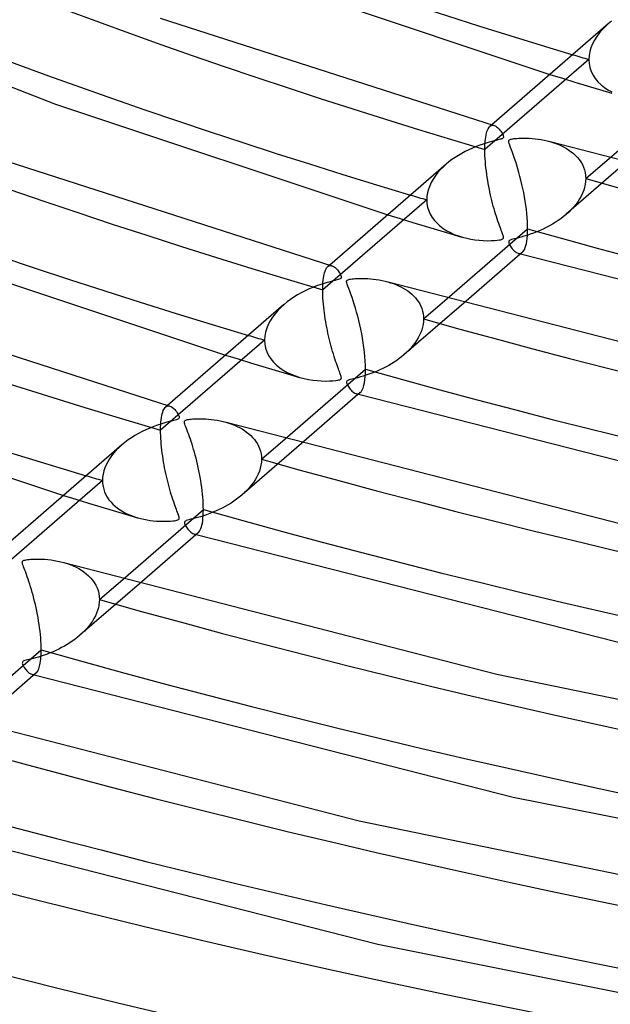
# Model space of a CAD drawing. Header units: millimetres. Extents: x -866 to 866, y -967 to 997.
# Tile 7 of 74: x -250 to -200, y 413 to 498. Entities that reach past the tile are written whole.
import ezdxf

# ---------------------------------------------------------------- set-up
doc = ezdxf.new("R2010")
doc.units = ezdxf.units.MM
doc.layers.add('HIDDEN', color=7, linetype='Continuous')
doc.layers.add('THICK', color=7, linetype='Continuous')

msp = doc.modelspace()

# ---------------------------------------------------------------- linework, layer by layer
at = {"layer": 'HIDDEN'}
for p, q in [((-199.916, 497.282), (-200.195, 497.027)), ((-200.695, 496.48), (-200.913, 496.186)), ((-200.455, 496.76), (-200.695, 496.48)), ((-200.195, 497.027), (-200.455, 496.76)), ((-201.271, 495.562), (-201.405, 495.234)), ((-201.106, 495.88), (-201.271, 495.562)), ((-200.913, 496.186), (-201.106, 495.88)), ((-201.503, 494.899), (-201.564, 494.56)), ((-201.405, 495.234), (-201.503, 494.899)), ((-201.584, 494.223), (-210.507, 486.495)), ((-201.564, 494.56), (-201.584, 494.223)), ((-201.584, 494.223), (-201.561, 493.868)), ((-201.561, 493.868), (-201.492, 493.524)), ((-204.927, 492.942), (-203.853, 492.612)), ((-201.492, 493.524), (-201.378, 493.192)), ((-201.378, 493.192), (-201.222, 492.877)), ((-203.853, 492.612), (-202.783, 492.286)), ((-202.783, 492.286), (-201.719, 491.964)), ((-201.222, 492.877), (-201.028, 492.582)), ((-201.028, 492.582), (-200.8, 492.307)), ((-200.8, 492.307), (-200.54, 492.056)), ((-201.719, 491.964), (-200.662, 491.647)), ((-200.662, 491.647), (-199.615, 491.335)), ((-200.54, 492.056), (-200.254, 491.826)), ((-200.254, 491.826), (-199.943, 491.62)), ((-199.943, 491.62), (-199.612, 491.435)), ((-210.405, 487.739), (-210.369, 487.896)), ((-210.369, 487.896), (-210.329, 488.036)), ((-210.329, 488.036), (-210.283, 488.16)), ((-210.283, 488.16), (-210.234, 488.267)), ((-210.234, 488.267), (-210.18, 488.359)), ((-210.18, 488.359), (-210.123, 488.434)), ((-210.123, 488.434), (-210.063, 488.494)), ((-209.912, 488.625), (-210.069, 488.489)), ((-210.063, 488.494), (-210.008, 488.534)), ((-210.008, 488.534), (-209.951, 488.562)), ((-209.951, 488.562), (-209.891, 488.578)), ((-209.891, 488.578), (-209.83, 488.584)), ((-209.83, 488.584), (-209.768, 488.579)), ((-209.768, 488.579), (-209.704, 488.564)), ((-210.496, 486.96), (-210.482, 487.175)), ((-210.482, 487.175), (-210.462, 487.378)), ((-210.462, 487.378), (-210.436, 487.566)), ((-210.436, 487.566), (-210.405, 487.739)), ((-204.927, 487.185), (-204.668, 487.107)), ((-204.668, 487.107), (-204.417, 487.02)), ((-204.417, 487.02), (-204.173, 486.924)), ((-210.507, 486.495), (-210.505, 486.733)), ((-210.505, 486.243), (-210.507, 486.495)), ((-210.505, 486.733), (-210.496, 486.96)), ((-210.496, 485.984), (-210.505, 486.243)), ((-204.173, 486.924), (-203.938, 486.82)), ((-203.938, 486.82), (-203.712, 486.706)), ((-203.712, 486.706), (-203.496, 486.584)), ((-203.496, 486.584), (-203.289, 486.452)), ((-203.289, 486.452), (-203.091, 486.309)), ((-203.091, 486.309), (-202.901, 486.156)), ((-202.901, 486.156), (-202.723, 485.991)), ((-210.482, 485.719), (-210.496, 485.984)), ((-210.463, 485.452), (-210.482, 485.719)), ((-210.439, 485.182), (-210.463, 485.452)), ((-198.398, 485.367), (-203.522, 480.93)), ((-202.723, 485.991), (-202.556, 485.814)), ((-202.556, 485.814), (-202.403, 485.625)), ((-202.403, 485.625), (-202.265, 485.424)), ((-202.265, 485.424), (-202.143, 485.212)), ((-201.847, 483.995), (-199.815, 485.755)), ((-214.566, 484.483), (-214.769, 484.219)), ((-214.341, 484.74), (-214.566, 484.483)), ((-214.095, 484.99), (-214.341, 484.74)), ((-213.831, 485.231), (-214.095, 484.99)), ((-210.411, 484.911), (-210.439, 485.182)), ((-210.379, 484.64), (-210.411, 484.911)), ((-210.343, 484.371), (-210.379, 484.64)), ((-202.143, 485.212), (-202.041, 484.989)), ((-202.041, 484.989), (-201.958, 484.755)), ((-201.958, 484.755), (-201.897, 484.51)), ((-201.897, 484.51), (-201.86, 484.256)), ((-215.107, 483.671), (-215.242, 483.384)), ((-214.95, 483.949), (-215.107, 483.671)), ((-214.769, 484.219), (-214.95, 483.949)), ((-210.304, 484.103), (-210.343, 484.371)), ((-210.262, 483.84), (-210.304, 484.103)), ((-210.218, 483.58), (-210.262, 483.84)), ((-201.858, 483.75), (-201.891, 483.502)), ((-201.86, 484.256), (-201.847, 483.995)), ((-201.847, 483.995), (-201.858, 483.75)), ((-215.432, 482.784), (-215.481, 482.478)), ((-215.351, 483.088), (-215.432, 482.784)), ((-215.242, 483.384), (-215.351, 483.088)), ((-210.171, 483.324), (-210.218, 483.58)), ((-210.121, 483.073), (-210.171, 483.324)), ((-210.07, 482.827), (-210.121, 483.073)), ((-210.017, 482.583), (-210.07, 482.827)), ((-202.022, 483), (-202.12, 482.749)), ((-201.945, 483.252), (-202.022, 483)), ((-201.891, 483.502), (-201.945, 483.252)), ((-215.498, 482.173), (-224.421, 474.446)), ((-215.481, 482.478), (-215.498, 482.173)), ((-215.498, 482.173), (-215.479, 481.855)), ((-209.962, 482.342), (-210.017, 482.583)), ((-209.904, 482.104), (-209.962, 482.342)), ((-209.845, 481.868), (-209.904, 482.104)), ((-202.531, 482.017), (-202.704, 481.782)), ((-202.375, 482.257), (-202.531, 482.017)), ((-202.238, 482.501), (-202.375, 482.257)), ((-202.12, 482.749), (-202.238, 482.501)), ((-215.479, 481.855), (-215.423, 481.544)), ((-215.423, 481.544), (-215.33, 481.241)), ((-215.33, 481.241), (-215.201, 480.947)), ((-209.784, 481.636), (-209.845, 481.868)), ((-209.721, 481.407), (-209.784, 481.636)), ((-209.656, 481.182), (-209.721, 481.407)), ((-209.59, 480.961), (-209.656, 481.182)), ((-203.315, 481.117), (-203.545, 480.911)), ((-203.097, 481.332), (-203.315, 481.117)), ((-202.893, 481.554), (-203.097, 481.332)), ((-202.704, 481.782), (-202.893, 481.554)), ((-218.844, 480.89), (-217.769, 480.56)), ((-217.769, 480.56), (-216.698, 480.235)), ((-216.698, 480.235), (-215.633, 479.914)), ((-215.201, 480.947), (-215.036, 480.667)), ((-215.036, 480.667), (-214.84, 480.403)), ((-214.84, 480.403), (-214.615, 480.157)), ((-209.522, 480.744), (-209.59, 480.961)), ((-209.454, 480.533), (-209.522, 480.744)), ((-209.387, 480.334), (-209.454, 480.533)), ((-209.323, 480.149), (-209.387, 480.334)), ((-204.467, 480.231), (-204.716, 480.079)), ((-204.225, 480.391), (-204.467, 480.231)), ((-203.99, 480.557), (-204.225, 480.391)), ((-203.763, 480.731), (-203.99, 480.557)), ((-203.545, 480.911), (-203.763, 480.731)), ((-215.633, 479.914), (-214.576, 479.597)), ((-214.615, 480.157), (-214.362, 479.928)), ((-214.576, 479.597), (-213.527, 479.286)), ((-214.362, 479.928), (-214.084, 479.718)), ((-214.084, 479.718), (-213.784, 479.527)), ((-213.784, 479.527), (-213.465, 479.356)), ((-209.262, 479.979), (-209.323, 480.149)), ((-209.205, 479.823), (-209.262, 479.979)), ((-209.151, 479.681), (-209.205, 479.823)), ((-209.102, 479.552), (-209.151, 479.681)), ((-209.058, 479.437), (-209.102, 479.552)), ((-209.02, 479.335), (-209.058, 479.437)), ((-206.047, 479.427), (-206.325, 479.318)), ((-205.771, 479.542), (-206.047, 479.427)), ((-205.5, 479.666), (-205.771, 479.542)), ((-205.233, 479.796), (-205.5, 479.666)), ((-204.972, 479.934), (-205.233, 479.796)), ((-204.716, 480.079), (-204.972, 479.934)), ((-213.527, 479.286), (-212.489, 478.98)), ((-213.465, 479.356), (-213.128, 479.204)), ((-213.128, 479.204), (-212.776, 479.072)), ((-212.776, 479.072), (-212.414, 478.959)), ((-212.414, 478.959), (-212.065, 478.87)), ((-212.065, 478.87), (-211.713, 478.799)), ((-211.713, 478.799), (-211.359, 478.743)), ((-211.359, 478.743), (-211.006, 478.703)), ((-211.006, 478.703), (-210.655, 478.678)), ((-210.655, 478.678), (-210.308, 478.667)), ((-210.308, 478.667), (-209.979, 478.669)), ((-209.979, 478.669), (-209.686, 478.683)), ((-209.686, 478.683), (-209.438, 478.704)), ((-209.438, 478.704), (-209.258, 478.729)), ((-209.258, 478.729), (-209.142, 478.752)), ((-209.142, 478.752), (-209.068, 478.773)), ((-209.068, 478.773), (-209.013, 478.795)), ((-208.987, 479.246), (-209.02, 479.335)), ((-209.013, 478.795), (-208.971, 478.821)), ((-208.96, 479.169), (-208.987, 479.246)), ((-208.971, 478.821), (-208.941, 478.849)), ((-208.938, 479.099), (-208.96, 479.169)), ((-208.941, 478.849), (-208.922, 478.883)), ((-208.921, 479.033), (-208.938, 479.099)), ((-208.922, 478.883), (-208.912, 478.924)), ((-208.912, 478.974), (-208.921, 479.033)), ((-208.912, 478.924), (-208.912, 478.974)), ((-208.46, 478.596), (-208.464, 478.556)), ((-208.464, 478.556), (-208.458, 478.508)), ((-208.447, 478.631), (-208.46, 478.596)), ((-208.425, 478.661), (-208.447, 478.631)), ((-208.392, 478.688), (-208.425, 478.661)), ((-208.347, 478.713), (-208.392, 478.688)), ((-208.29, 478.737), (-208.347, 478.713)), ((-208.216, 478.762), (-208.29, 478.737)), ((-208.116, 478.791), (-208.216, 478.762)), ((-207.984, 478.825), (-208.116, 478.791)), ((-207.817, 478.867), (-207.984, 478.825)), ((-207.62, 478.917), (-207.817, 478.867)), ((-207.397, 478.976), (-207.62, 478.917)), ((-207.152, 479.045), (-207.397, 478.976)), ((-206.886, 479.126), (-207.152, 479.045)), ((-206.608, 479.218), (-206.886, 479.126)), ((-206.325, 479.318), (-206.608, 479.218)), ((-208.458, 478.508), (-208.442, 478.453)), ((-208.442, 478.453), (-208.417, 478.389)), ((-208.417, 478.389), (-208.383, 478.318)), ((-208.383, 478.318), (-208.338, 478.237)), ((-208.338, 478.237), (-208.284, 478.151)), ((-208.284, 478.151), (-208.222, 478.061)), ((-208.222, 478.061), (-208.153, 477.971)), ((-208.153, 477.971), (-208.077, 477.883)), ((-208.077, 477.883), (-207.996, 477.8)), ((-207.996, 477.8), (-207.911, 477.725)), ((-207.911, 477.725), (-207.826, 477.664)), ((-207.826, 477.664), (-207.743, 477.618)), ((-207.743, 477.618), (-207.661, 477.586)), ((-207.661, 477.586), (-207.595, 477.572)), ((-207.657, 477.585), (-207.623, 477.575)), ((-207.623, 477.575), (-207.589, 477.566)), ((-207.595, 477.572), (-207.53, 477.568)), ((-207.589, 477.566), (-207.554, 477.556)), ((-207.554, 477.556), (-207.52, 477.546)), ((-207.53, 477.568), (-207.467, 477.576)), ((-207.52, 477.546), (-207.486, 477.537)), ((-207.486, 477.537), (-207.452, 477.527)), ((-207.467, 477.576), (-207.406, 477.595)), ((-207.406, 477.595), (-207.347, 477.625)), ((-207.347, 477.625), (-207.29, 477.667)), ((-224.263, 475.917), (-224.224, 476.04)), ((-224.224, 476.04), (-224.18, 476.148)), ((-224.18, 476.148), (-224.134, 476.243)), ((-224.134, 476.243), (-224.084, 476.324)), ((-224.084, 476.324), (-224.031, 476.391)), ((-224.031, 476.391), (-223.976, 476.445)), ((-223.825, 476.576), (-223.982, 476.44)), ((-223.976, 476.445), (-223.921, 476.485)), ((-223.921, 476.485), (-223.864, 476.513)), ((-223.864, 476.513), (-223.805, 476.529)), ((-223.805, 476.529), (-223.744, 476.535)), ((-223.744, 476.535), (-223.682, 476.53)), ((-223.682, 476.53), (-223.618, 476.515)), ((-224.398, 475.09), (-224.38, 475.282)), ((-224.38, 475.282), (-224.358, 475.462)), ((-224.358, 475.462), (-224.331, 475.628)), ((-224.331, 475.628), (-224.299, 475.78)), ((-224.299, 475.78), (-224.263, 475.917)), ((-224.421, 474.446), (-224.418, 474.671)), ((-224.418, 474.212), (-224.421, 474.446)), ((-224.418, 474.671), (-224.411, 474.886)), ((-224.411, 474.886), (-224.398, 475.09)), ((-218.83, 475.133), (-218.592, 475.061)), ((-218.592, 475.061), (-218.36, 474.982)), ((-218.36, 474.982), (-218.135, 474.896)), ((-218.135, 474.896), (-217.918, 474.802)), ((-217.918, 474.802), (-217.709, 474.7)), ((-217.709, 474.7), (-217.507, 474.592)), ((-217.507, 474.592), (-217.315, 474.476)), ((-217.315, 474.476), (-217.129, 474.352)), ((-217.129, 474.352), (-216.952, 474.22)), ((-224.411, 473.972), (-224.418, 474.212)), ((-224.399, 473.726), (-224.411, 473.972)), ((-224.382, 473.477), (-224.399, 473.726)), ((-224.361, 473.224), (-224.382, 473.477)), ((-216.952, 474.22), (-216.782, 474.079)), ((-216.782, 474.079), (-216.623, 473.928)), ((-216.623, 473.928), (-216.473, 473.768)), ((-216.473, 473.768), (-216.334, 473.599)), ((-216.334, 473.599), (-216.207, 473.42)), ((-215.761, 471.946), (-213.73, 473.704)), ((-228.276, 472.667), (-228.515, 472.39)), ((-228.019, 472.931), (-228.276, 472.667)), ((-227.742, 473.184), (-228.019, 472.931)), ((-224.336, 472.97), (-224.361, 473.224)), ((-224.307, 472.714), (-224.336, 472.97)), ((-224.275, 472.459), (-224.307, 472.714)), ((-212.315, 473.315), (-217.435, 468.881)), ((-216.207, 473.42), (-216.094, 473.233)), ((-216.094, 473.233), (-215.996, 473.037)), ((-215.996, 473.037), (-215.913, 472.833)), ((-215.913, 472.833), (-215.848, 472.621)), ((-215.848, 472.621), (-215.8, 472.402)), ((-228.926, 471.793), (-229.092, 471.475)), ((-228.732, 472.098), (-228.926, 471.793)), ((-228.515, 472.39), (-228.732, 472.098)), ((-224.24, 472.204), (-224.275, 472.459)), ((-224.202, 471.952), (-224.24, 472.204)), ((-224.161, 471.703), (-224.202, 471.952)), ((-215.8, 472.402), (-215.771, 472.176)), ((-215.771, 472.176), (-215.761, 471.946)), ((-215.761, 471.946), (-215.77, 471.714)), ((-229.228, 471.147), (-229.328, 470.809)), ((-229.092, 471.475), (-229.228, 471.147)), ((-224.117, 471.457), (-224.161, 471.703)), ((-224.072, 471.214), (-224.117, 471.457)), ((-224.025, 470.975), (-224.072, 471.214)), ((-223.975, 470.739), (-224.025, 470.975)), ((-215.916, 471.01), (-216.002, 470.775)), ((-215.848, 471.246), (-215.916, 471.01)), ((-215.799, 471.481), (-215.848, 471.246)), ((-215.77, 471.714), (-215.799, 471.481)), ((-229.411, 470.124), (-238.334, 462.396)), ((-229.39, 470.466), (-229.411, 470.124)), ((-229.411, 470.124), (-229.389, 469.777)), ((-229.328, 470.809), (-229.39, 470.466)), ((-223.924, 470.505), (-223.975, 470.739)), ((-223.87, 470.273), (-223.924, 470.505)), ((-223.815, 470.044), (-223.87, 470.273)), ((-216.363, 470.09), (-216.514, 469.87)), ((-216.226, 470.314), (-216.363, 470.09)), ((-216.106, 470.543), (-216.226, 470.314)), ((-216.002, 470.775), (-216.106, 470.543)), ((-229.389, 469.777), (-229.323, 469.44)), ((-229.323, 469.44), (-229.214, 469.114)), ((-223.757, 469.817), (-223.815, 470.044)), ((-223.698, 469.592), (-223.757, 469.817)), ((-223.637, 469.37), (-223.698, 469.592)), ((-223.574, 469.152), (-223.637, 469.37)), ((-217.046, 469.246), (-217.247, 469.05)), ((-216.857, 469.448), (-217.046, 469.246)), ((-216.679, 469.656), (-216.857, 469.448)), ((-216.514, 469.87), (-216.679, 469.656)), ((-232.761, 468.838), (-231.684, 468.509)), ((-231.684, 468.509), (-230.613, 468.185)), ((-229.214, 469.114), (-229.063, 468.802)), ((-229.063, 468.802), (-228.874, 468.509)), ((-228.874, 468.509), (-228.65, 468.235)), ((-223.51, 468.937), (-223.574, 469.152)), ((-223.445, 468.725), (-223.51, 468.937)), ((-223.378, 468.519), (-223.445, 468.725)), ((-223.313, 468.323), (-223.378, 468.519)), ((-217.863, 468.538), (-218.075, 468.385)), ((-217.657, 468.697), (-217.863, 468.538)), ((-217.457, 468.862), (-217.657, 468.697)), ((-217.247, 469.05), (-217.457, 468.862)), ((-230.613, 468.185), (-229.548, 467.864)), ((-229.548, 467.864), (-228.49, 467.548)), ((-228.65, 468.235), (-228.395, 467.983)), ((-228.49, 467.548), (-227.441, 467.237)), ((-228.395, 467.983), (-228.112, 467.752)), ((-228.112, 467.752), (-227.804, 467.543)), ((-223.249, 468.14), (-223.313, 468.323)), ((-223.189, 467.971), (-223.249, 468.14)), ((-223.132, 467.815), (-223.189, 467.971)), ((-223.079, 467.673), (-223.132, 467.815)), ((-223.03, 467.543), (-223.079, 467.673)), ((-219.459, 467.595), (-219.704, 467.485)), ((-219.218, 467.711), (-219.459, 467.595)), ((-218.98, 467.834), (-219.218, 467.711)), ((-218.746, 467.963), (-218.98, 467.834)), ((-218.517, 468.097), (-218.746, 467.963)), ((-218.293, 468.238), (-218.517, 468.097)), ((-218.075, 468.385), (-218.293, 468.238)), ((-227.804, 467.543), (-227.474, 467.356)), ((-227.474, 467.356), (-227.125, 467.191)), ((-227.441, 467.237), (-226.402, 466.931)), ((-227.125, 467.191), (-226.761, 467.048)), ((-226.761, 467.048), (-226.385, 466.927)), ((-226.385, 466.927), (-226.019, 466.831)), ((-226.019, 466.831), (-225.65, 466.754)), ((-225.65, 466.754), (-225.279, 466.695)), ((-223.139, 466.686), (-223.032, 466.709)), ((-223.032, 466.709), (-222.963, 466.731)), ((-222.985, 467.426), (-223.03, 467.543)), ((-222.945, 467.321), (-222.985, 467.426)), ((-222.963, 466.731), (-222.91, 466.755)), ((-222.911, 467.229), (-222.945, 467.321)), ((-222.883, 467.15), (-222.911, 467.229)), ((-222.91, 466.755), (-222.871, 466.782)), ((-222.859, 467.078), (-222.883, 467.15)), ((-222.871, 466.782), (-222.845, 466.813)), ((-222.84, 467.01), (-222.859, 467.078)), ((-222.845, 466.813), (-222.829, 466.85)), ((-222.827, 466.949), (-222.84, 467.01)), ((-222.829, 466.85), (-222.824, 466.895)), ((-222.824, 466.895), (-222.827, 466.949)), ((-222.142, 466.709), (-222.219, 466.682)), ((-222.043, 466.738), (-222.142, 466.709)), ((-221.917, 466.771), (-222.043, 466.738)), ((-221.767, 466.809), (-221.917, 466.771)), ((-221.592, 466.853), (-221.767, 466.809)), ((-221.397, 466.904), (-221.592, 466.853)), ((-221.183, 466.962), (-221.397, 466.904)), ((-220.952, 467.03), (-221.183, 466.962)), ((-220.708, 467.106), (-220.952, 467.03)), ((-220.455, 467.191), (-220.708, 467.106)), ((-220.203, 467.283), (-220.455, 467.191)), ((-219.952, 467.381), (-220.203, 467.283)), ((-219.704, 467.485), (-219.952, 467.381)), ((-225.279, 466.695), (-224.909, 466.654)), ((-224.909, 466.654), (-224.543, 466.628)), ((-224.543, 466.628), (-224.182, 466.618)), ((-224.182, 466.618), (-223.844, 466.622)), ((-223.844, 466.622), (-223.55, 466.637)), ((-223.55, 466.637), (-223.308, 466.661)), ((-223.308, 466.661), (-223.139, 466.686)), ((-222.37, 466.559), (-222.377, 466.516)), ((-222.377, 466.516), (-222.371, 466.464)), ((-222.371, 466.464), (-222.354, 466.402)), ((-222.352, 466.595), (-222.37, 466.559)), ((-222.354, 466.402), (-222.326, 466.332)), ((-222.321, 466.627), (-222.352, 466.595)), ((-222.326, 466.332), (-222.289, 466.257)), ((-222.278, 466.655), (-222.321, 466.627)), ((-222.289, 466.257), (-222.245, 466.179)), ((-222.219, 466.682), (-222.278, 466.655)), ((-222.245, 466.179), (-222.193, 466.097)), ((-222.193, 466.097), (-222.134, 466.012)), ((-222.134, 466.012), (-222.068, 465.925)), ((-222.068, 465.925), (-221.995, 465.839)), ((-221.995, 465.839), (-221.917, 465.758)), ((-221.917, 465.758), (-221.834, 465.685)), ((-221.834, 465.685), (-221.747, 465.621)), ((-221.747, 465.621), (-221.658, 465.57)), ((-221.658, 465.57), (-221.57, 465.536)), ((-221.57, 465.536), (-221.504, 465.523)), ((-221.569, 465.536), (-221.535, 465.527)), ((-221.535, 465.527), (-221.501, 465.517)), ((-221.504, 465.523), (-221.44, 465.52)), ((-221.501, 465.517), (-221.467, 465.507)), ((-221.467, 465.507), (-221.433, 465.497)), ((-221.44, 465.52), (-221.377, 465.528)), ((-221.433, 465.497), (-221.399, 465.488)), ((-221.399, 465.488), (-221.365, 465.478)), ((-221.377, 465.528), (-221.317, 465.547)), ((-221.317, 465.547), (-221.259, 465.576)), ((-221.259, 465.576), (-221.204, 465.617)), ((-238.105, 464.072), (-238.056, 464.177)), ((-238.056, 464.177), (-238.003, 464.266)), ((-238.003, 464.266), (-237.947, 464.339)), ((-237.947, 464.339), (-237.889, 464.397)), ((-237.738, 464.527), (-237.895, 464.391)), ((-237.889, 464.397), (-237.833, 464.436)), ((-237.833, 464.436), (-237.775, 464.464)), ((-237.775, 464.464), (-237.716, 464.481)), ((-237.716, 464.481), (-237.655, 464.486)), ((-237.655, 464.486), (-237.592, 464.481)), ((-237.592, 464.481), (-237.528, 464.466)), ((-238.286, 463.298), (-238.26, 463.487)), ((-238.26, 463.487), (-238.228, 463.658)), ((-238.228, 463.658), (-238.192, 463.813)), ((-238.192, 463.813), (-238.151, 463.951)), ((-238.151, 463.951), (-238.105, 464.072)), ((-238.334, 462.396), (-238.331, 462.642)), ((-238.331, 462.642), (-238.322, 462.874)), ((-238.322, 462.874), (-238.307, 463.093)), ((-238.307, 463.093), (-238.286, 463.298)), ((-232.729, 463.08), (-232.476, 463.004)), ((-232.476, 463.004), (-232.232, 462.918)), ((-232.232, 462.918), (-231.996, 462.825)), ((-231.996, 462.825), (-231.768, 462.724)), ((-231.768, 462.724), (-231.55, 462.614)), ((-231.55, 462.614), (-231.341, 462.497)), ((-231.341, 462.497), (-231.141, 462.371)), ((-238.332, 462.165), (-238.334, 462.396)), ((-238.325, 461.927), (-238.332, 462.165)), ((-238.313, 461.684), (-238.325, 461.927)), ((-238.296, 461.436), (-238.313, 461.684)), ((-231.141, 462.371), (-230.951, 462.237)), ((-230.951, 462.237), (-230.769, 462.093)), ((-230.769, 462.093), (-230.597, 461.939)), ((-230.597, 461.939), (-230.436, 461.775)), ((-230.436, 461.775), (-230.287, 461.601)), ((-229.674, 459.896), (-227.645, 461.653)), ((-241.901, 460.912), (-242.134, 460.678)), ((-241.649, 461.14), (-241.901, 460.912)), ((-238.275, 461.185), (-238.296, 461.436)), ((-238.251, 460.931), (-238.275, 461.185)), ((-238.222, 460.675), (-238.251, 460.931)), ((-226.231, 461.264), (-231.348, 456.832)), ((-230.287, 461.601), (-230.151, 461.418)), ((-230.151, 461.418), (-230.03, 461.224)), ((-230.03, 461.224), (-229.925, 461.022)), ((-229.925, 461.022), (-229.837, 460.811)), ((-229.837, 460.811), (-229.767, 460.593)), ((-242.717, 459.943), (-242.871, 459.689)), ((-242.543, 460.192), (-242.717, 459.943)), ((-242.348, 460.438), (-242.543, 460.192)), ((-242.134, 460.678), (-242.348, 460.438)), ((-238.19, 460.42), (-238.222, 460.675)), ((-238.154, 460.165), (-238.19, 460.42)), ((-238.116, 459.912), (-238.154, 460.165)), ((-229.767, 460.593), (-229.716, 460.367)), ((-229.716, 460.367), (-229.685, 460.134)), ((-229.685, 460.134), (-229.674, 459.896)), ((-243.116, 459.166), (-243.206, 458.895)), ((-243.004, 459.43), (-243.116, 459.166)), ((-242.871, 459.689), (-243.004, 459.43)), ((-238.075, 459.661), (-238.116, 459.912)), ((-238.031, 459.413), (-238.075, 459.661)), ((-237.986, 459.168), (-238.031, 459.413)), ((-237.938, 458.927), (-237.986, 459.168)), ((-229.777, 459.134), (-229.857, 458.878)), ((-229.72, 459.389), (-229.777, 459.134)), ((-229.686, 459.644), (-229.72, 459.389)), ((-229.674, 459.896), (-229.686, 459.644)), ((-243.311, 458.348), (-243.325, 458.075)), ((-243.271, 458.621), (-243.311, 458.348)), ((-243.206, 458.895), (-243.271, 458.621)), ((-237.888, 458.689), (-237.938, 458.927)), ((-237.836, 458.452), (-237.888, 458.689)), ((-237.781, 458.217), (-237.836, 458.452)), ((-230.079, 458.376), (-230.218, 458.132)), ((-229.958, 458.624), (-230.079, 458.376)), ((-229.857, 458.878), (-229.958, 458.624)), ((-243.325, 458.075), (-252.248, 450.347)), ((-243.325, 458.075), (-243.313, 457.819)), ((-243.313, 457.819), (-243.277, 457.569)), ((-243.277, 457.569), (-243.218, 457.325)), ((-237.725, 457.984), (-237.781, 458.217)), ((-237.666, 457.754), (-237.725, 457.984)), ((-237.606, 457.526), (-237.666, 457.754)), ((-237.544, 457.3), (-237.606, 457.526)), ((-230.735, 457.437), (-230.936, 457.22)), ((-230.548, 457.662), (-230.735, 457.437)), ((-230.375, 457.894), (-230.548, 457.662)), ((-230.218, 458.132), (-230.375, 457.894)), ((-246.677, 456.786), (-245.6, 456.458)), ((-243.218, 457.325), (-243.136, 457.087)), ((-243.136, 457.087), (-243.032, 456.857)), ((-243.032, 456.857), (-242.907, 456.637)), ((-242.907, 456.637), (-242.764, 456.428)), ((-237.48, 457.078), (-237.544, 457.3)), ((-237.414, 456.859), (-237.48, 457.078)), ((-237.347, 456.644), (-237.414, 456.859)), ((-237.279, 456.434), (-237.347, 456.644)), ((-231.592, 456.63), (-231.818, 456.458)), ((-231.373, 456.811), (-231.592, 456.63)), ((-231.149, 457.012), (-231.373, 456.811)), ((-230.936, 457.22), (-231.149, 457.012)), ((-245.6, 456.458), (-244.528, 456.134)), ((-244.528, 456.134), (-243.463, 455.814)), ((-243.463, 455.814), (-242.404, 455.499)), ((-242.764, 456.428), (-242.602, 456.229)), ((-242.602, 456.229), (-242.424, 456.042)), ((-242.424, 456.042), (-242.231, 455.866)), ((-242.231, 455.866), (-242.025, 455.702)), ((-237.212, 456.237), (-237.279, 456.434)), ((-237.149, 456.054), (-237.212, 456.237)), ((-237.088, 455.884), (-237.149, 456.054)), ((-237.03, 455.728), (-237.088, 455.884)), ((-236.977, 455.585), (-237.03, 455.728)), ((-232.789, 455.841), (-233.046, 455.706)), ((-232.537, 455.984), (-232.789, 455.841)), ((-232.291, 456.135), (-232.537, 455.984)), ((-232.051, 456.292), (-232.291, 456.135)), ((-231.818, 456.458), (-232.051, 456.292)), ((-242.404, 455.499), (-241.354, 455.188)), ((-242.025, 455.702), (-241.805, 455.55)), ((-241.805, 455.55), (-241.575, 455.409)), ((-241.575, 455.409), (-241.334, 455.28)), ((-241.354, 455.188), (-240.314, 454.882)), ((-241.334, 455.28), (-241.085, 455.162)), ((-241.085, 455.162), (-240.827, 455.056)), ((-240.827, 455.056), (-240.562, 454.96)), ((-240.562, 454.96), (-240.293, 454.876)), ((-240.293, 454.876), (-240.029, 454.805)), ((-236.928, 455.456), (-236.977, 455.585)), ((-236.884, 455.34), (-236.928, 455.456)), ((-236.845, 455.238), (-236.884, 455.34)), ((-236.812, 455.148), (-236.845, 455.238)), ((-236.785, 455.07), (-236.812, 455.148)), ((-236.762, 454.998), (-236.785, 455.07)), ((-236.745, 454.931), (-236.762, 454.998)), ((-236.737, 454.871), (-236.745, 454.931)), ((-236.738, 454.82), (-236.737, 454.871)), ((-235.161, 454.896), (-235.384, 454.836)), ((-234.918, 454.965), (-235.161, 454.896)), ((-234.657, 455.046), (-234.918, 454.965)), ((-234.383, 455.137), (-234.657, 455.046)), ((-234.11, 455.236), (-234.383, 455.137)), ((-233.84, 455.343), (-234.11, 455.236)), ((-233.572, 455.456), (-233.84, 455.343)), ((-233.307, 455.577), (-233.572, 455.456)), ((-233.046, 455.706), (-233.307, 455.577)), ((-240.029, 454.805), (-239.762, 454.744)), ((-239.762, 454.744), (-239.495, 454.693)), ((-239.495, 454.693), (-239.227, 454.651)), ((-239.227, 454.651), (-238.959, 454.619)), ((-238.959, 454.619), (-238.693, 454.594)), ((-238.693, 454.594), (-238.429, 454.578)), ((-238.429, 454.578), (-238.168, 454.57)), ((-238.168, 454.57), (-237.916, 454.57)), ((-237.916, 454.57), (-237.685, 454.576)), ((-237.685, 454.576), (-237.477, 454.588)), ((-237.477, 454.588), (-237.295, 454.604)), ((-237.295, 454.604), (-237.145, 454.622)), ((-237.145, 454.622), (-237.025, 454.642)), ((-237.025, 454.642), (-236.933, 454.664)), ((-236.933, 454.664), (-236.863, 454.687)), ((-236.863, 454.687), (-236.81, 454.714)), ((-236.81, 454.714), (-236.773, 454.744)), ((-236.773, 454.744), (-236.75, 454.779)), ((-236.75, 454.779), (-236.738, 454.82)), ((-236.282, 454.51), (-236.289, 454.455)), ((-236.289, 454.455), (-236.277, 454.388)), ((-236.257, 454.556), (-236.282, 454.51)), ((-236.277, 454.388), (-236.253, 454.317)), ((-236.208, 454.596), (-236.257, 454.556)), ((-236.253, 454.317), (-236.22, 454.244)), ((-236.22, 454.244), (-236.176, 454.163)), ((-236.132, 454.633), (-236.208, 454.596)), ((-236.176, 454.163), (-236.123, 454.074)), ((-236.027, 454.669), (-236.132, 454.633)), ((-236.123, 454.074), (-236.061, 453.982)), ((-235.899, 454.705), (-236.027, 454.669)), ((-235.755, 454.742), (-235.899, 454.705)), ((-235.582, 454.785), (-235.755, 454.742)), ((-235.384, 454.836), (-235.582, 454.785)), ((-236.061, 453.982), (-235.99, 453.888)), ((-235.99, 453.888), (-235.913, 453.797)), ((-235.913, 453.797), (-235.83, 453.711)), ((-235.83, 453.711), (-235.742, 453.633)), ((-235.742, 453.633), (-235.654, 453.568)), ((-235.654, 453.568), (-235.567, 453.519)), ((-235.567, 453.519), (-235.482, 453.487)), ((-235.482, 453.487), (-235.417, 453.474)), ((-235.482, 453.487), (-235.448, 453.478)), ((-235.448, 453.478), (-235.414, 453.468)), ((-235.417, 453.474), (-235.353, 453.471)), ((-235.414, 453.468), (-235.38, 453.458)), ((-235.38, 453.458), (-235.346, 453.449)), ((-235.353, 453.471), (-235.291, 453.479)), ((-235.346, 453.449), (-235.312, 453.439)), ((-235.312, 453.439), (-235.277, 453.429)), ((-235.291, 453.479), (-235.231, 453.497)), ((-235.231, 453.497), (-235.173, 453.527)), ((-235.173, 453.527), (-235.118, 453.567)), ((-246.64, 451.031), (-246.362, 450.946)), ((-246.362, 450.946), (-246.094, 450.85)), ((-246.094, 450.85), (-245.836, 450.745)), ((-245.836, 450.745), (-245.588, 450.63)), ((-245.588, 450.63), (-245.352, 450.504)), ((-245.352, 450.504), (-245.126, 450.369)), ((-245.126, 450.369), (-244.912, 450.223)), ((-244.912, 450.223), (-244.709, 450.066)), ((-244.709, 450.066), (-244.517, 449.897)), ((-244.517, 449.897), (-244.339, 449.714)), ((-240.146, 449.213), (-245.262, 444.782)), ((-244.339, 449.714), (-244.175, 449.52)), ((-244.175, 449.52), (-244.027, 449.313)), ((-244.027, 449.313), (-243.898, 449.094)), ((-243.898, 449.094), (-243.79, 448.864)), ((-243.587, 447.847), (-241.56, 449.603)), ((-243.79, 448.864), (-243.703, 448.624)), ((-243.703, 448.624), (-243.64, 448.374)), ((-243.64, 448.374), (-243.601, 448.114)), ((-243.601, 448.114), (-243.587, 447.847)), ((-243.626, 447.38), (-243.675, 447.145)), ((-243.597, 447.615), (-243.626, 447.38)), ((-243.587, 447.847), (-243.597, 447.615)), ((-243.934, 446.441), (-244.054, 446.213)), ((-243.83, 446.673), (-243.934, 446.441)), ((-243.743, 446.909), (-243.83, 446.673)), ((-243.675, 447.145), (-243.743, 446.909)), ((-244.342, 445.769), (-244.507, 445.556)), ((-244.191, 445.988), (-244.342, 445.769)), ((-244.054, 446.213), (-244.191, 445.988)), ((-245.283, 444.765), (-245.485, 444.597)), ((-245.073, 444.952), (-245.283, 444.765)), ((-244.873, 445.147), (-245.073, 444.952)), ((-244.684, 445.348), (-244.873, 445.147)), ((-244.507, 445.556), (-244.684, 445.348)), ((-246.359, 443.989), (-246.592, 443.853)), ((-246.132, 444.132), (-246.359, 443.989)), ((-245.91, 444.28), (-246.132, 444.132)), ((-245.695, 444.435), (-245.91, 444.28)), ((-245.485, 444.597), (-245.695, 444.435)), ((-248.325, 443.078), (-248.58, 442.994)), ((-248.069, 443.17), (-248.325, 443.078)), ((-247.815, 443.268), (-248.069, 443.17)), ((-247.564, 443.372), (-247.815, 443.268)), ((-247.315, 443.483), (-247.564, 443.372)), ((-247.07, 443.6), (-247.315, 443.483)), ((-246.829, 443.724), (-247.07, 443.6)), ((-246.592, 443.853), (-246.829, 443.724)), ((-250.199, 442.446), (-250.2, 442.399)), ((-250.2, 442.399), (-250.191, 442.345)), ((-250.185, 442.485), (-250.199, 442.446)), ((-250.191, 442.345), (-250.173, 442.289)), ((-250.158, 442.519), (-250.185, 442.485)), ((-250.173, 442.289), (-250.149, 442.231)), ((-250.116, 442.55), (-250.158, 442.519)), ((-250.149, 442.231), (-250.119, 442.17)), ((-250.058, 442.579), (-250.116, 442.55)), ((-249.981, 442.607), (-250.058, 442.579)), ((-249.883, 442.637), (-249.981, 442.607)), ((-249.764, 442.669), (-249.883, 442.637)), ((-249.623, 442.704), (-249.764, 442.669)), ((-249.456, 442.746), (-249.623, 442.704)), ((-249.267, 442.795), (-249.456, 442.746)), ((-249.056, 442.852), (-249.267, 442.795)), ((-248.826, 442.918), (-249.056, 442.852)), ((-248.58, 442.994), (-248.826, 442.918)), ((-250.119, 442.17), (-250.082, 442.103)), ((-250.082, 442.103), (-250.039, 442.031)), ((-250.039, 442.031), (-249.989, 441.957)), ((-249.989, 441.957), (-249.935, 441.881)), ((-249.935, 441.881), (-249.875, 441.806)), ((-249.875, 441.806), (-249.812, 441.733)), ((-249.812, 441.733), (-249.745, 441.664)), ((-249.745, 441.664), (-249.674, 441.6)), ((-249.674, 441.6), (-249.603, 441.544)), ((-249.603, 441.544), (-249.533, 441.499)), ((-249.533, 441.499), (-249.464, 441.464)), ((-249.464, 441.464), (-249.397, 441.439)), ((-249.397, 441.439), (-249.331, 441.425)), ((-249.395, 441.439), (-249.361, 441.429)), ((-249.361, 441.429), (-249.327, 441.419)), ((-249.331, 441.425), (-249.267, 441.422)), ((-249.327, 441.419), (-249.292, 441.41)), ((-249.292, 441.41), (-249.258, 441.4)), ((-249.267, 441.422), (-249.205, 441.429)), ((-249.258, 441.4), (-249.224, 441.39)), ((-249.224, 441.39), (-249.19, 441.38)), ((-249.205, 441.429), (-249.145, 441.448)), ((-249.145, 441.448), (-249.087, 441.477)), ((-249.087, 441.477), (-249.032, 441.517))]:
    msp.add_line(p, q, dxfattribs=at)
for centre, major_axis, start_param, end_param in [((0, 663.808), (-556.5, 0), 0, 2.617994), ((0, 663.8), (-468.035, 0), 0.021155, 1.036514), ((0, 663.8), (-440.21, 0), 0.02183, 1.035839), ((0, 663.8), (-412.385, 0), 0.022597, 1.035073), ((0, 663.8), (394.54, 0), -2.111161, -2.107068), ((0, 663.8), (-412.385, 0), 1.059322, 2.071798), ((0, 663.8), (422.365, 0), -2.110056, -2.106233), ((0, 663.8), (-440.21, 0), 1.058556, 2.072565), ((0, 663.8), (450.19, 0), -2.109088, -2.105502), ((0, 663.8), (-468.035, 0), 1.057881, 2.07324), ((0, 663.8), (478.015, 0), -2.108233, -2.104855), ((0, 663.8), (-495.86, 0), 1.057281, 2.073839), ((0, 663.8), (-523.685, 0), 1.056745, 2.074375)]:
    msp.add_ellipse(centre, major_axis=major_axis, ratio=0.5, start_param=start_param, end_param=end_param, dxfattribs=at)
at = {"layer": 'THICK'}
for p, q in [((-231.297, 501.76), (-204.927, 492.942)), ((-270.196, 499.328), (-247.358, 490.398)), ((-238.373, 497.782), (-209.714, 488.567)), ((-199.922, 497.276), (-209.912, 488.625)), ((-199.646, 497.504), (-199.916, 497.282)), ((-199.815, 485.755), (-192.924, 491.723)), ((-247.358, 490.398), (-218.844, 480.89)), ((-209.704, 488.564), (-209.637, 488.537)), ((-209.637, 488.537), (-209.569, 488.5)), ((-209.569, 488.5), (-209.499, 488.453)), ((-209.499, 488.453), (-209.429, 488.397)), ((-209.429, 488.397), (-209.358, 488.33)), ((-209.358, 488.33), (-209.287, 488.254)), ((-209.287, 488.254), (-209.217, 488.169)), ((-209.217, 488.169), (-209.149, 488.08)), ((-209.149, 488.08), (-209.088, 487.99)), ((-209.088, 487.99), (-209.034, 487.901)), ((-209.034, 487.901), (-208.987, 487.817)), ((-210.389, 487.049), (-210.661, 486.962)), ((-210.139, 487.122), (-210.389, 487.049)), ((-209.913, 487.184), (-210.139, 487.122)), ((-209.713, 487.236), (-209.913, 487.184)), ((-209.541, 487.28), (-209.713, 487.236)), ((-209.397, 487.316), (-209.541, 487.28)), ((-209.276, 487.347), (-209.397, 487.316)), ((-209.177, 487.375), (-209.276, 487.347)), ((-209.098, 487.401), (-209.177, 487.375)), ((-209.037, 487.426), (-209.098, 487.401)), ((-208.99, 487.45), (-209.037, 487.426)), ((-208.956, 487.476), (-208.99, 487.45)), ((-208.987, 487.817), (-208.951, 487.74)), ((-208.932, 487.505), (-208.956, 487.476)), ((-208.951, 487.74), (-208.927, 487.672)), ((-208.917, 487.537), (-208.932, 487.505)), ((-208.927, 487.672), (-208.914, 487.617)), ((-208.911, 487.573), (-208.917, 487.537)), ((-208.914, 487.617), (-208.911, 487.573)), ((-208.464, 487.186), (-208.461, 487.233)), ((-208.454, 487.114), (-208.464, 487.186)), ((-208.461, 487.233), (-208.448, 487.27)), ((-208.424, 487.005), (-208.454, 487.114)), ((-208.448, 487.27), (-208.426, 487.302)), ((-208.426, 487.302), (-208.393, 487.329)), ((-208.372, 486.855), (-208.424, 487.005)), ((-208.393, 487.329), (-208.348, 487.353)), ((-208.348, 487.353), (-208.288, 487.375)), ((-208.288, 487.375), (-208.21, 487.395)), ((-208.21, 487.395), (-208.116, 487.414)), ((-208.116, 487.414), (-208.008, 487.43)), ((-208.008, 487.43), (-207.891, 487.443)), ((-207.891, 487.443), (-207.767, 487.454)), ((-207.767, 487.454), (-207.625, 487.464)), ((-207.625, 487.464), (-207.466, 487.472)), ((-207.466, 487.472), (-207.289, 487.476)), ((-207.289, 487.476), (-207.097, 487.477)), ((-207.097, 487.477), (-206.891, 487.473)), ((-206.891, 487.473), (-206.671, 487.464)), ((-206.671, 487.464), (-206.439, 487.448)), ((-206.439, 487.448), (-206.196, 487.425)), ((-206.196, 487.425), (-205.944, 487.394)), ((-205.944, 487.394), (-205.684, 487.354)), ((-205.684, 487.354), (-205.426, 487.305)), ((-205.426, 487.305), (-205.174, 487.249)), ((-205.174, 487.249), (-204.927, 487.185)), ((-204.896, 487.176), (-174.063, 479.247)), ((-254.375, 486.4), (-223.627, 476.518)), ((-212.493, 486.161), (-212.782, 485.992)), ((-212.196, 486.321), (-212.493, 486.161)), ((-211.89, 486.472), (-212.196, 486.321)), ((-211.577, 486.614), (-211.89, 486.472)), ((-211.259, 486.745), (-211.577, 486.614)), ((-210.952, 486.862), (-211.259, 486.745)), ((-210.661, 486.962), (-210.952, 486.862)), ((-208.303, 486.674), (-208.372, 486.855)), ((-208.222, 486.463), (-208.303, 486.674)), ((-208.134, 486.231), (-208.222, 486.463)), ((-208.044, 485.983), (-208.134, 486.231)), ((-213.586, 485.434), (-213.831, 485.231)), ((-213.329, 485.628), (-213.586, 485.434)), ((-213.06, 485.815), (-213.329, 485.628)), ((-212.782, 485.992), (-213.06, 485.815)), ((-207.952, 485.719), (-208.044, 485.983)), ((-207.859, 485.441), (-207.952, 485.719)), ((-207.766, 485.149), (-207.859, 485.441)), ((-213.835, 485.227), (-223.825, 476.576)), ((-207.674, 484.842), (-207.766, 485.149)), ((-207.583, 484.523), (-207.674, 484.842)), ((-207.494, 484.192), (-207.583, 484.523)), ((-207.408, 483.853), (-207.494, 484.192)), ((-207.327, 483.505), (-207.408, 483.853)), ((-207.249, 483.152), (-207.327, 483.505)), ((-207.177, 482.793), (-207.249, 483.152)), ((-207.11, 482.432), (-207.177, 482.793)), ((-207.049, 482.068), (-207.11, 482.432)), ((-206.995, 481.705), (-207.049, 482.068)), ((-206.948, 481.344), (-206.995, 481.705)), ((-206.908, 480.987), (-206.948, 481.344)), ((-206.877, 480.639), (-206.908, 480.987)), ((-206.855, 480.303), (-206.877, 480.639)), ((-206.842, 479.981), (-206.855, 480.303)), ((-213.73, 473.704), (-206.838, 479.673)), ((-206.838, 479.673), (-206.842, 479.981)), ((-206.842, 479.379), (-206.838, 479.673)), ((-263.421, 479.036), (-232.761, 468.838)), ((-206.944, 478.422), (-206.907, 478.624)), ((-206.907, 478.624), (-206.878, 478.851)), ((-206.878, 478.851), (-206.856, 479.104)), ((-206.856, 479.104), (-206.842, 479.379)), ((-207.29, 477.667), (-207.219, 477.741)), ((-207.219, 477.741), (-207.152, 477.836)), ((-207.152, 477.836), (-207.091, 477.951)), ((-207.091, 477.951), (-207.036, 478.087)), ((-207.036, 478.087), (-206.987, 478.243)), ((-206.987, 478.243), (-206.944, 478.422)), ((-207.289, 477.668), (-212.315, 473.315)), ((-207.452, 477.527), (-173.247, 468.823)), ((-223.618, 476.515), (-223.556, 476.491)), ((-223.556, 476.491), (-223.493, 476.458)), ((-223.493, 476.458), (-223.429, 476.417)), ((-223.429, 476.417), (-223.364, 476.367)), ((-223.364, 476.367), (-223.299, 476.308)), ((-223.299, 476.308), (-223.233, 476.242)), ((-223.233, 476.242), (-223.167, 476.168)), ((-223.167, 476.168), (-223.103, 476.087)), ((-223.103, 476.087), (-223.043, 476.004)), ((-223.043, 476.004), (-222.987, 475.92)), ((-223.7, 475.169), (-223.906, 475.114)), ((-223.514, 475.216), (-223.7, 475.169)), ((-223.348, 475.257), (-223.514, 475.216)), ((-223.204, 475.294), (-223.348, 475.257)), ((-223.088, 475.327), (-223.204, 475.294)), ((-222.999, 475.356), (-223.088, 475.327)), ((-222.934, 475.384), (-222.999, 475.356)), ((-222.987, 475.92), (-222.938, 475.838)), ((-222.938, 475.838), (-222.896, 475.76)), ((-222.887, 475.413), (-222.934, 475.384)), ((-222.896, 475.76), (-222.862, 475.687)), ((-222.853, 475.444), (-222.887, 475.413)), ((-222.862, 475.687), (-222.838, 475.622)), ((-222.832, 475.478), (-222.853, 475.444)), ((-222.838, 475.622), (-222.826, 475.565)), ((-222.823, 475.518), (-222.832, 475.478)), ((-222.826, 475.565), (-222.823, 475.518)), ((-222.376, 475.127), (-222.374, 475.18)), ((-222.374, 475.18), (-222.362, 475.219)), ((-222.362, 475.219), (-222.339, 475.253)), ((-222.339, 475.253), (-222.304, 475.282)), ((-222.304, 475.282), (-222.257, 475.306)), ((-222.257, 475.306), (-222.194, 475.329)), ((-222.194, 475.329), (-222.112, 475.349)), ((-222.112, 475.349), (-222.014, 475.367)), ((-222.014, 475.367), (-221.904, 475.383)), ((-221.904, 475.383), (-221.786, 475.396)), ((-221.786, 475.396), (-221.659, 475.408)), ((-221.659, 475.408), (-221.515, 475.417)), ((-221.515, 475.417), (-221.354, 475.424)), ((-221.354, 475.424), (-221.176, 475.428)), ((-221.176, 475.428), (-220.983, 475.428)), ((-220.983, 475.428), (-220.776, 475.424)), ((-220.776, 475.424), (-220.556, 475.414)), ((-220.556, 475.414), (-220.325, 475.397)), ((-220.325, 475.397), (-220.083, 475.374)), ((-220.083, 475.374), (-219.833, 475.342)), ((-219.833, 475.342), (-219.577, 475.301)), ((-219.577, 475.301), (-219.322, 475.253)), ((-219.322, 475.253), (-219.073, 475.197)), ((-219.073, 475.197), (-218.83, 475.133)), ((-270.376, 475.019), (-237.539, 464.469)), ((-225.928, 474.363), (-226.263, 474.191)), ((-225.591, 474.521), (-225.928, 474.363)), ((-225.266, 474.659), (-225.591, 474.521)), ((-224.955, 474.78), (-225.266, 474.659)), ((-224.661, 474.884), (-224.955, 474.78)), ((-224.386, 474.974), (-224.661, 474.884)), ((-224.133, 475.05), (-224.386, 474.974)), ((-223.906, 475.114), (-224.133, 475.05)), ((-222.362, 475.046), (-222.376, 475.127)), ((-222.326, 474.922), (-222.362, 475.046)), ((-222.266, 474.757), (-222.326, 474.922)), ((-222.189, 474.557), (-222.266, 474.757)), ((-222.1, 474.323), (-222.189, 474.557)), ((-222.005, 474.069), (-222.1, 474.323)), ((-218.809, 475.127), (-185.869, 466.649)), ((-227.193, 473.614), (-227.475, 473.403)), ((-226.896, 473.816), (-227.193, 473.614)), ((-226.586, 474.009), (-226.896, 473.816)), ((-226.263, 474.191), (-226.586, 474.009)), ((-221.908, 473.797), (-222.005, 474.069)), ((-221.81, 473.508), (-221.908, 473.797)), ((-221.711, 473.203), (-221.81, 473.508)), ((-227.749, 473.178), (-237.738, 464.527)), ((-227.475, 473.403), (-227.742, 473.184)), ((-221.612, 472.88), (-221.711, 473.203)), ((-221.514, 472.541), (-221.612, 472.88)), ((-221.419, 472.189), (-221.514, 472.541)), ((-221.327, 471.826), (-221.419, 472.189)), ((-221.238, 471.452), (-221.327, 471.826)), ((-221.155, 471.069), (-221.238, 471.452)), ((-221.077, 470.68), (-221.155, 471.069)), ((-221.006, 470.286), (-221.077, 470.68)), ((-220.942, 469.889), (-221.006, 470.286)), ((-220.886, 469.492), (-220.942, 469.889)), ((-220.838, 469.097), (-220.886, 469.492)), ((-220.8, 468.708), (-220.838, 469.097)), ((-220.773, 468.331), (-220.8, 468.708)), ((-279.488, 467.676), (-246.677, 456.786)), ((-227.645, 461.653), (-220.751, 467.624)), ((-220.757, 467.969), (-220.773, 468.331)), ((-220.751, 467.624), (-220.757, 467.969)), ((-220.757, 467.295), (-220.751, 467.624)), ((-220.838, 466.473), (-220.801, 466.717)), ((-220.801, 466.717), (-220.774, 466.991)), ((-220.774, 466.991), (-220.757, 467.295)), ((-221.059, 465.797), (-220.995, 465.924)), ((-220.995, 465.924), (-220.935, 466.078)), ((-220.935, 466.078), (-220.883, 466.261)), ((-220.883, 466.261), (-220.838, 466.473)), ((-221.202, 465.619), (-226.231, 461.264)), ((-221.365, 465.478), (-184.858, 456.179)), ((-221.204, 465.617), (-221.129, 465.695)), ((-221.129, 465.695), (-221.059, 465.797)), ((-237.528, 464.466), (-237.461, 464.439)), ((-237.461, 464.439), (-237.392, 464.402)), ((-237.392, 464.402), (-237.323, 464.355)), ((-237.323, 464.355), (-237.254, 464.299)), ((-237.254, 464.299), (-237.184, 464.233)), ((-237.184, 464.233), (-237.114, 464.158)), ((-237.114, 464.158), (-237.044, 464.075)), ((-237.044, 464.075), (-236.977, 463.986)), ((-236.977, 463.986), (-236.916, 463.897)), ((-236.863, 463.328), (-236.956, 463.292)), ((-236.916, 463.897), (-236.862, 463.81)), ((-236.799, 463.364), (-236.863, 463.328)), ((-236.862, 463.81), (-236.815, 463.726)), ((-236.815, 463.726), (-236.779, 463.649)), ((-236.758, 463.406), (-236.799, 463.364)), ((-236.779, 463.649), (-236.753, 463.58)), ((-236.738, 463.457), (-236.758, 463.406)), ((-236.753, 463.58), (-236.738, 463.516)), ((-236.738, 463.516), (-236.738, 463.457)), ((-236.032, 463.299), (-235.933, 463.318)), ((-235.933, 463.318), (-235.821, 463.334)), ((-235.821, 463.334), (-235.701, 463.348)), ((-235.701, 463.348), (-235.573, 463.359)), ((-235.573, 463.359), (-235.428, 463.368)), ((-235.428, 463.368), (-235.265, 463.376)), ((-235.265, 463.376), (-235.086, 463.38)), ((-235.086, 463.38), (-234.891, 463.38)), ((-234.891, 463.38), (-234.682, 463.375)), ((-234.682, 463.375), (-234.461, 463.365)), ((-234.461, 463.365), (-234.228, 463.348)), ((-234.228, 463.348), (-233.985, 463.324)), ((-233.985, 463.324), (-233.734, 463.292)), ((-239.257, 462.578), (-239.594, 462.431)), ((-238.928, 462.709), (-239.257, 462.578)), ((-238.614, 462.822), (-238.928, 462.709)), ((-238.32, 462.919), (-238.614, 462.822)), ((-238.048, 463.001), (-238.32, 462.919)), ((-237.801, 463.071), (-238.048, 463.001)), ((-237.582, 463.128), (-237.801, 463.071)), ((-237.394, 463.175), (-237.582, 463.128)), ((-237.232, 463.216), (-237.394, 463.175)), ((-237.083, 463.255), (-237.232, 463.216)), ((-236.956, 463.292), (-237.083, 463.255)), ((-236.288, 463.117), (-236.278, 463.161)), ((-236.287, 463.062), (-236.288, 463.117)), ((-236.274, 462.993), (-236.287, 463.062)), ((-236.278, 463.161), (-236.257, 463.198)), ((-236.249, 462.906), (-236.274, 462.993)), ((-236.257, 463.198), (-236.222, 463.229)), ((-236.213, 462.8), (-236.249, 462.906)), ((-236.222, 463.229), (-236.176, 463.255)), ((-236.167, 462.677), (-236.213, 462.8)), ((-236.176, 463.255), (-236.114, 463.278)), ((-236.112, 462.535), (-236.167, 462.677)), ((-236.114, 463.278), (-236.032, 463.299)), ((-236.051, 462.375), (-236.112, 462.535)), ((-233.734, 463.292), (-233.475, 463.25)), ((-233.475, 463.25), (-233.22, 463.201)), ((-233.22, 463.201), (-232.971, 463.144)), ((-232.971, 463.144), (-232.729, 463.08)), ((-232.721, 463.078), (-197.681, 454.052)), ((-240.841, 461.746), (-241.124, 461.553)), ((-240.546, 461.932), (-240.841, 461.746)), ((-240.239, 462.108), (-240.546, 461.932)), ((-239.922, 462.274), (-240.239, 462.108)), ((-239.594, 462.431), (-239.922, 462.274)), ((-235.985, 462.201), (-236.051, 462.375)), ((-235.918, 462.019), (-235.985, 462.201)), ((-235.849, 461.828), (-235.918, 462.019)), ((-235.78, 461.628), (-235.849, 461.828)), ((-235.71, 461.419), (-235.78, 461.628)), ((-241.661, 461.129), (-251.651, 452.478)), ((-241.393, 461.35), (-241.649, 461.14)), ((-241.124, 461.553), (-241.393, 461.35)), ((-235.639, 461.201), (-235.71, 461.419)), ((-235.568, 460.976), (-235.639, 461.201)), ((-235.498, 460.742), (-235.568, 460.976)), ((-235.429, 460.499), (-235.498, 460.742)), ((-235.36, 460.249), (-235.429, 460.499)), ((-235.293, 459.993), (-235.36, 460.249)), ((-235.228, 459.73), (-235.293, 459.993)), ((-235.165, 459.463), (-235.228, 459.73)), ((-235.104, 459.19), (-235.165, 459.463)), ((-235.046, 458.914), (-235.104, 459.19)), ((-234.991, 458.633), (-235.046, 458.914)), ((-234.939, 458.349), (-234.991, 458.633)), ((-234.89, 458.063), (-234.939, 458.349)), ((-234.845, 457.776), (-234.89, 458.063)), ((-234.805, 457.488), (-234.845, 457.776)), ((-234.769, 457.201), (-234.805, 457.488)), ((-234.737, 456.915), (-234.769, 457.201)), ((-234.711, 456.632), (-234.737, 456.915)), ((-234.691, 456.356), (-234.711, 456.632)), ((-234.676, 456.087), (-234.691, 456.356)), ((-234.667, 455.826), (-234.676, 456.087)), ((-234.664, 455.575), (-234.667, 455.826)), ((-241.56, 449.603), (-234.664, 455.575)), ((-234.697, 454.829), (-234.679, 455.061)), ((-234.679, 455.061), (-234.668, 455.31)), ((-234.668, 455.31), (-234.664, 455.575)), ((-234.877, 453.95), (-234.829, 454.09)), ((-234.829, 454.09), (-234.788, 454.247)), ((-234.788, 454.247), (-234.751, 454.421)), ((-234.751, 454.421), (-234.721, 454.615)), ((-234.721, 454.615), (-234.697, 454.829)), ((-235.115, 453.57), (-240.146, 449.213)), ((-235.277, 453.429), (-196.471, 443.536)), ((-235.118, 453.567), (-235.05, 453.636)), ((-235.05, 453.636), (-234.987, 453.723)), ((-234.987, 453.723), (-234.929, 453.828)), ((-234.929, 453.828), (-234.877, 453.95)), ((-250.202, 451.038), (-250.198, 451.091)), ((-250.193, 450.972), (-250.202, 451.038)), ((-250.198, 451.091), (-250.181, 451.133)), ((-250.171, 450.89), (-250.193, 450.972)), ((-250.181, 451.133), (-250.152, 451.168)), ((-250.138, 450.787), (-250.171, 450.89)), ((-250.152, 451.168), (-250.108, 451.197)), ((-250.093, 450.666), (-250.138, 450.787)), ((-250.108, 451.197), (-250.048, 451.222)), ((-250.04, 450.525), (-250.093, 450.666)), ((-250.048, 451.222), (-249.967, 451.245)), ((-249.967, 451.245), (-249.865, 451.266)), ((-249.865, 451.266), (-249.747, 451.284)), ((-249.747, 451.284), (-249.618, 451.299)), ((-249.618, 451.299), (-249.481, 451.311)), ((-249.481, 451.311), (-249.324, 451.32)), ((-249.324, 451.32), (-249.146, 451.328)), ((-249.146, 451.328), (-248.949, 451.331)), ((-248.949, 451.331), (-248.734, 451.33)), ((-248.734, 451.33), (-248.503, 451.323)), ((-248.503, 451.323), (-248.259, 451.309)), ((-248.259, 451.309), (-248.001, 451.286)), ((-248.001, 451.286), (-247.733, 451.255)), ((-247.733, 451.255), (-247.455, 451.213)), ((-247.455, 451.213), (-247.176, 451.161)), ((-247.176, 451.161), (-246.904, 451.101)), ((-246.904, 451.101), (-246.64, 451.031)), ((-246.633, 451.029), (-209.492, 441.455)), ((-249.978, 450.366), (-250.04, 450.525)), ((-249.912, 450.191), (-249.978, 450.366)), ((-249.843, 450.006), (-249.912, 450.191)), ((-249.773, 449.812), (-249.843, 450.006)), ((-249.702, 449.61), (-249.773, 449.812)), ((-249.631, 449.398), (-249.702, 449.61)), ((-249.559, 449.178), (-249.631, 449.398)), ((-249.487, 448.949), (-249.559, 449.178)), ((-249.416, 448.711), (-249.487, 448.949)), ((-249.346, 448.466), (-249.416, 448.711)), ((-249.277, 448.214), (-249.346, 448.466)), ((-249.209, 447.954), (-249.277, 448.214)), ((-249.143, 447.689), (-249.209, 447.954)), ((-249.079, 447.419), (-249.143, 447.689)), ((-249.018, 447.144), (-249.079, 447.419)), ((-248.959, 446.865), (-249.018, 447.144)), ((-248.903, 446.582), (-248.959, 446.865)), ((-248.851, 446.297), (-248.903, 446.582)), ((-248.802, 446.01), (-248.851, 446.297)), ((-248.758, 445.721), (-248.802, 446.01)), ((-248.717, 445.432), (-248.758, 445.721)), ((-248.681, 445.145), (-248.717, 445.432)), ((-248.65, 444.859), (-248.681, 445.145)), ((-248.624, 444.577), (-248.65, 444.859)), ((-248.604, 444.302), (-248.624, 444.577)), ((-248.589, 444.035), (-248.604, 444.302)), ((-248.58, 443.775), (-248.589, 444.035)), ((-255.474, 437.553), (-248.578, 443.525)), ((-248.599, 442.912), (-248.587, 443.106)), ((-248.587, 443.106), (-248.58, 443.311)), ((-248.578, 443.525), (-248.58, 443.775)), ((-248.58, 443.311), (-248.578, 443.525)), ((-248.718, 442.127), (-248.687, 442.259)), ((-248.687, 442.259), (-248.659, 442.403)), ((-248.659, 442.403), (-248.635, 442.559)), ((-248.635, 442.559), (-248.615, 442.729)), ((-248.615, 442.729), (-248.599, 442.912)), ((-249.028, 441.521), (-254.062, 437.162)), ((-249.19, 441.38), (-208.085, 430.893)), ((-249.032, 441.517), (-248.978, 441.57)), ((-248.978, 441.57), (-248.926, 441.635)), ((-248.926, 441.635), (-248.878, 441.711)), ((-248.878, 441.711), (-248.833, 441.798)), ((-248.833, 441.798), (-248.791, 441.896)), ((-248.791, 441.896), (-248.753, 442.006)), ((-248.753, 442.006), (-248.718, 442.127)), ((-209.492, 441.455), (-170.454, 433.395)), ((-260.545, 438.98), (-221.299, 428.857)), ((-208.085, 430.893), (-164.773, 422.25)), ((-263.103, 429.332), (-219.699, 418.25)), ((-221.299, 428.857), (-180.049, 420.336)), ((-219.699, 418.25), (-173.958, 409.118))]:
    msp.add_line(p, q, dxfattribs=at)
for centre, major_axis, start_param, end_param in [((0, 668.139), (606.5, 0), -3.141592, -0.523599), ((0, 668.139), (-551.5, 0), 0, 2.617994), ((0, 663.808), (-606.5, 0), 0, 2.617994), ((0, 663.8), (478.015, 0), -3.120661, -2.108233), ((0, 663.8), (450.19, 0), -3.120014, -2.109088), ((0, 663.8), (422.365, 0), -3.119282, -2.110056), ((0, 663.8), (394.54, 0), -3.118447, -2.111161), ((0, 663.8), (422.365, 0), -2.082557, -1.069508), ((0, 663.8), (450.19, 0), -2.083288, -1.068776), ((0, 663.8), (478.015, 0), -2.083935, -1.06813), ((0, 663.8), (505.84, 0), -2.08451, -1.067554), ((0, 663.8), (533.665, 0), -2.085026, -1.067039)]:
    msp.add_ellipse(centre, major_axis=major_axis, ratio=0.5, start_param=start_param, end_param=end_param, dxfattribs=at)

doc.saveas('drawing.dxf')
